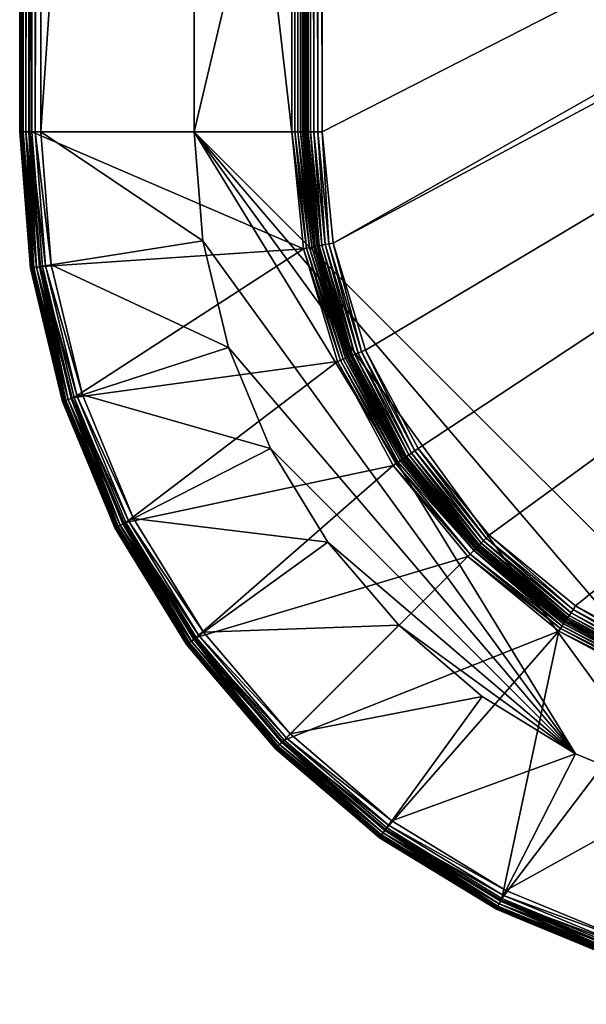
# Model space of a CAD drawing. Extents: x -0.396 to 0.142, y -0.591 to -0.009.
# Tile 1 of 256: x -0.128 to -0.1, y -0.591 to -0.543. Entities that reach past the tile are written whole.
import ezdxf

# ---------------------------------------------------------------- set-up
doc = ezdxf.new("R2010")
doc.units = 0
doc.layers.add('mesh', color=7, linetype='CONTINUOUS')

msp = doc.modelspace()

# ---------------------------------------------------------------- meshes
at = {"layer": 'mesh'}
mesh = msp.add_polyface(dxfattribs=at)
corners = [(-0.113965, -0.548422, 0.753323), (-0.113408, -0.554083, 0.753323), (-0.114026, -0.548422, 0.75318), (-0.113944, -0.548422, 0.753478), (-0.113387, -0.554079, 0.753478), (-0.113261, -0.437422, 0.764356), (-0.113056, -0.437422, 0.764383), (-0.113056, -0.548422, 0.764383), (-0.113261, -0.548422, 0.764356), (-0.113454, -0.548422, 0.764277), (-0.113454, -0.437422, 0.764277), (-0.113619, -0.548422, 0.764151), (-0.113619, -0.437422, 0.764151), (-0.113746, -0.548422, 0.763987), (-0.113746, -0.437422, 0.763987), (-0.113827, -0.548422, 0.763796), (-0.113827, -0.437422, 0.763796), (-0.113855, -0.548422, 0.76359), (-0.113855, -0.437422, 0.76359), (-0.112717, -0.553946, 0.764356), (-0.112906, -0.553983, 0.764277), (-0.113068, -0.554015, 0.764151), (-0.113193, -0.55404, 0.763987), (-0.113272, -0.554056, 0.763796), (-0.1133, -0.554062, 0.76359), (-0.113944, -0.437422, 0.753478), (-0.084949, -0.576529, 0.764383), (-0.002287, -0.503514, 0.764383), (0.000551, -0.503888, 0.764383), (-0.010415, -0.492922, 0.764383), (-0.010041, -0.49576, 0.764383), (-0.010041, -0.490084, 0.764383), (-0.112515, -0.553905, 0.764383), (-0.008946, -0.498405, 0.764383), (-0.110916, -0.559178, 0.764383), (-0.108319, -0.564037, 0.764383), (-0.004932, -0.502419, 0.764383), (-0.007203, -0.500676, 0.764383), (-0.090432, -0.575989, 0.764383), (-0.104823, -0.568297, 0.764383), (-0.095705, -0.574389, 0.764383), (-0.100564, -0.571792, 0.764383), (0.086051, -0.58282, 0.748576), (-0.084949, -0.403025, 0.748576), (-0.084949, -0.58282, 0.748576), (-0.119347, -0.548422, 0.748576), (-0.119347, -0.437422, 0.748576)]
mesh.append_faces([[corners[k] for k in face] for face in [(0, 1, 2, 2), (3, 4, 0, 0), (5, 6, 7, 7), (8, 5, 7, 7), (9, 10, 8, 8), (11, 12, 9, 9), (13, 14, 11, 11), (15, 16, 13, 13), (17, 18, 15, 15), (19, 8, 7, 7), (20, 9, 8, 8), (21, 11, 9, 9), (22, 13, 11, 11), (23, 15, 13, 13), (24, 17, 15, 15), (25, 17, 3, 3), (25, 18, 17, 17), (24, 3, 17, 17), (24, 4, 3, 3), (26, 27, 28, 28), (6, 29, 30, 30), (6, 31, 29, 29), (30, 7, 6, 6), (30, 32, 7, 7), (33, 32, 30, 30), (33, 34, 32, 32), (35, 34, 33, 33), (26, 36, 27, 27), (26, 37, 36, 36), (38, 33, 37, 37), (33, 39, 35, 35), (40, 41, 33, 33), (42, 43, 44, 44), (43, 45, 44, 44), (43, 46, 45, 45)]])
mesh = msp.add_polyface(dxfattribs=at)
corners = [(-0.113965, -0.548422, 0.753323), (-0.113965, -0.437422, 0.753323), (-0.113944, -0.437422, 0.753478), (-0.114026, -0.548422, 0.75318), (-0.114026, -0.437422, 0.75318), (-0.114121, -0.548422, 0.753057), (-0.114121, -0.437422, 0.753057), (-0.114245, -0.548422, 0.752962), (-0.114245, -0.437422, 0.752962), (-0.114389, -0.548422, 0.752903), (-0.114389, -0.437422, 0.752903), (-0.114544, -0.548422, 0.752883), (-0.114544, -0.437422, 0.752883), (-0.113975, -0.431649, 0.752883), (-0.113824, -0.431679, 0.752903), (-0.113682, -0.431707, 0.752962), (-0.113561, -0.431731, 0.753057), (-0.113467, -0.43175, 0.75318), (-0.113408, -0.431761, 0.753323), (-0.113261, -0.437422, 0.764356), (-0.112515, -0.431939, 0.764383), (-0.113056, -0.437422, 0.764383), (-0.112717, -0.431899, 0.764356), (-0.113454, -0.437422, 0.764277), (-0.113619, -0.437422, 0.764151), (-0.112906, -0.431861, 0.764277), (-0.113746, -0.437422, 0.763987), (-0.113068, -0.431829, 0.764151), (-0.113827, -0.437422, 0.763796), (-0.113193, -0.431804, 0.763987), (-0.113855, -0.437422, 0.76359), (-0.113272, -0.431788, 0.763796), (-0.113261, -0.548422, 0.764356), (-0.113454, -0.548422, 0.764277), (-0.113619, -0.548422, 0.764151), (-0.113746, -0.548422, 0.763987), (-0.113827, -0.548422, 0.763796), (-0.113387, -0.431766, 0.753478), (-0.084949, -0.409316, 0.764383), (-0.004932, -0.483426, 0.764383), (-0.007203, -0.485168, 0.764383), (-0.002287, -0.48233, 0.764383), (0.000551, -0.481956, 0.764383), (-0.010041, -0.490084, 0.764383), (-0.008946, -0.487439, 0.764383), (-0.108319, -0.421807, 0.764383), (-0.104823, -0.417548, 0.764383), (-0.110916, -0.426666, 0.764383), (-0.095705, -0.411455, 0.764383), (-0.090432, -0.409856, 0.764383)]
mesh.append_faces([[corners[k] for k in face] for face in [(0, 1, 2, 2), (3, 4, 1, 1), (5, 6, 4, 4), (7, 8, 6, 6), (9, 10, 8, 8), (11, 12, 10, 10), (10, 12, 13, 13), (14, 8, 10, 10), (15, 6, 8, 8), (16, 4, 6, 6), (17, 1, 4, 4), (18, 2, 1, 1), (19, 20, 21, 21), (19, 22, 20, 20), (23, 22, 19, 19), (24, 25, 23, 23), (26, 27, 24, 24), (28, 29, 26, 26), (30, 31, 28, 28), (32, 23, 19, 19), (33, 24, 23, 23), (34, 26, 24, 24), (35, 28, 26, 26), (36, 30, 28, 28), (30, 2, 37, 37), (38, 39, 40, 40), (38, 41, 39, 39), (38, 42, 41, 41), (20, 43, 21, 21), (20, 44, 43, 43), (44, 45, 46, 46), (44, 47, 45, 45), (20, 47, 44, 44), (44, 38, 40, 40), (48, 49, 44, 44)]])
mesh = msp.add_polyface(dxfattribs=at)
corners = [(-0.127928, -0.437422, 0.752438), (-0.127949, -0.437422, 0.752283), (-0.127399, -0.430699, 0.752438), (-0.127869, -0.437422, 0.752583), (-0.12734, -0.430708, 0.752583), (-0.127773, -0.437422, 0.752707), (-0.127246, -0.430723, 0.752707), (-0.127649, -0.437422, 0.752803), (-0.127123, -0.430742, 0.752803), (-0.127504, -0.437422, 0.752862), (-0.12698, -0.430765, 0.752862), (-0.127349, -0.437422, 0.752883), (-0.126827, -0.430789, 0.752883), (-0.127504, -0.548422, 0.752862), (-0.127649, -0.548422, 0.752803), (-0.127773, -0.548422, 0.752707), (-0.127869, -0.548422, 0.752583), (-0.127928, -0.548422, 0.752438), (-0.12667, -0.430814, 0.749508), (-0.12719, -0.437422, 0.749508), (-0.126914, -0.437422, 0.749436), (-0.126919, -0.430775, 0.749645), (-0.127442, -0.437422, 0.749645), (-0.127128, -0.430742, 0.749836), (-0.127654, -0.437422, 0.749836), (-0.127287, -0.430716, 0.750073), (-0.127815, -0.437422, 0.750073), (-0.127386, -0.430701, 0.75034), (-0.127915, -0.437422, 0.75034), (-0.12742, -0.430696, 0.750624), (-0.127949, -0.437422, 0.750624), (-0.126397, -0.430857, 0.749436), (-0.119347, -0.437422, 0.748576), (-0.12742, -0.430696, 0.752283), (-0.127915, -0.548422, 0.75034), (-0.127815, -0.548422, 0.750073), (-0.127654, -0.548422, 0.749836), (-0.127442, -0.548422, 0.749645), (-0.12719, -0.548422, 0.749508), (-0.126914, -0.548422, 0.749436), (-0.114544, -0.437422, 0.752883), (-0.114544, -0.548422, 0.752883), (-0.127949, -0.548422, 0.752283)]
mesh.append_faces([[corners[k] for k in face] for face in [(0, 1, 2, 2), (3, 0, 4, 4), (5, 3, 6, 6), (7, 5, 8, 8), (9, 7, 10, 10), (11, 9, 12, 12), (13, 7, 9, 9), (14, 5, 7, 7), (15, 3, 5, 5), (16, 0, 3, 3), (17, 1, 0, 0), (18, 19, 20, 20), (21, 22, 19, 19), (23, 24, 22, 22), (25, 26, 24, 24), (27, 28, 26, 26), (29, 30, 28, 28), (27, 29, 28, 28), (25, 27, 26, 26), (23, 25, 24, 24), (21, 23, 22, 22), (18, 21, 19, 19), (31, 18, 20, 20), (20, 32, 31, 31), (29, 1, 30, 30), (29, 33, 1, 1), (34, 26, 28, 28), (35, 24, 26, 26), (36, 22, 24, 24), (37, 19, 22, 22), (38, 20, 19, 19), (39, 32, 20, 20), (40, 11, 12, 12), (41, 11, 40, 40), (42, 30, 1, 1)]])
mesh = msp.add_polyface(dxfattribs=at)
corners = [(-0.114121, -0.548422, 0.753057), (-0.113561, -0.554113, 0.753057), (-0.114245, -0.548422, 0.752962), (-0.114026, -0.548422, 0.75318), (-0.113467, -0.554095, 0.75318), (-0.113965, -0.548422, 0.753323), (-0.113944, -0.437422, 0.753478), (-0.113944, -0.548422, 0.753478), (-0.113965, -0.437422, 0.753323), (-0.114026, -0.437422, 0.75318), (-0.114121, -0.437422, 0.753057), (-0.114389, -0.548422, 0.752903), (-0.114245, -0.437422, 0.752962), (-0.114544, -0.548422, 0.752883), (-0.114389, -0.437422, 0.752903), (-0.127504, -0.437422, 0.752862), (-0.127349, -0.437422, 0.752883), (-0.127349, -0.548422, 0.752883), (-0.127504, -0.548422, 0.752862), (-0.127649, -0.548422, 0.752803), (-0.127649, -0.437422, 0.752803), (-0.127773, -0.548422, 0.752707), (-0.127773, -0.437422, 0.752707), (-0.127869, -0.548422, 0.752583), (-0.127869, -0.437422, 0.752583), (-0.127928, -0.548422, 0.752438), (-0.127928, -0.437422, 0.752438), (-0.127949, -0.548422, 0.752283), (-0.127949, -0.437422, 0.752283), (-0.12698, -0.555079, 0.752862), (-0.127123, -0.555102, 0.752803), (-0.127246, -0.555121, 0.752707), (-0.12734, -0.555136, 0.752583), (-0.127399, -0.555146, 0.752438), (-0.12742, -0.555149, 0.752283), (-0.127915, -0.437422, 0.75034), (-0.127949, -0.437422, 0.750624), (-0.127949, -0.548422, 0.750624), (-0.127915, -0.548422, 0.75034), (-0.127815, -0.548422, 0.750073), (-0.127815, -0.437422, 0.750073), (-0.127654, -0.548422, 0.749836), (-0.127654, -0.437422, 0.749836), (-0.127442, -0.548422, 0.749645), (-0.127442, -0.437422, 0.749645), (-0.12719, -0.548422, 0.749508), (-0.12719, -0.437422, 0.749508), (-0.126914, -0.548422, 0.749436), (-0.126914, -0.437422, 0.749436), (-0.118923, -0.553803, 0.748576), (-0.119347, -0.548422, 0.748576), (-0.119347, -0.437422, 0.748576), (-0.113975, -0.554196, 0.752883)]
mesh.append_faces([[corners[k] for k in face] for face in [(0, 1, 2, 2), (3, 4, 0, 0), (5, 6, 7, 7), (3, 8, 5, 5), (0, 9, 3, 3), (2, 10, 0, 0), (11, 12, 2, 2), (13, 14, 11, 11), (15, 16, 17, 17), (18, 15, 17, 17), (19, 20, 18, 18), (21, 22, 19, 19), (23, 24, 21, 21), (25, 26, 23, 23), (27, 28, 25, 25), (29, 18, 17, 17), (30, 19, 18, 18), (31, 21, 19, 19), (32, 23, 21, 21), (33, 25, 23, 23), (34, 27, 25, 25), (35, 36, 37, 37), (38, 35, 37, 37), (39, 40, 38, 38), (41, 42, 39, 39), (43, 44, 41, 41), (45, 46, 43, 43), (47, 48, 45, 45), (49, 50, 47, 47), (47, 50, 51, 51), (13, 17, 16, 16), (52, 17, 13, 13), (34, 37, 27, 27), (27, 37, 36, 36)]])
mesh = msp.add_polyface(dxfattribs=at)
corners = [(-0.090622, -0.57694, 0.75318), (-0.084949, -0.577439, 0.753323), (-0.084949, -0.577499, 0.75318), (-0.09061, -0.576881, 0.753323), (-0.084949, -0.577417, 0.753478), (0.086051, -0.577439, 0.753323), (0.086051, -0.577499, 0.75318), (0.086051, -0.577594, 0.753057), (-0.084949, -0.577594, 0.753057), (0.086051, -0.577718, 0.752962), (-0.084949, -0.577718, 0.752962), (0.086051, -0.577862, 0.752903), (-0.084949, -0.577862, 0.752903), (0.086051, -0.578017, 0.752883), (-0.084949, -0.578017, 0.752883), (0.086051, -0.590977, 0.752862), (-0.084949, -0.591122, 0.752803), (-0.084949, -0.590977, 0.752862), (0.086051, -0.591122, 0.752803), (-0.084949, -0.591246, 0.752707), (0.086051, -0.591246, 0.752707), (-0.084949, -0.591342, 0.752583), (0.086051, -0.591342, 0.752583), (-0.084949, -0.591402, 0.752438), (0.086051, -0.591402, 0.752438), (-0.084949, -0.591422, 0.752283), (-0.084949, -0.576735, 0.764356), (-0.090432, -0.575989, 0.764383), (-0.084949, -0.576529, 0.764383), (-0.084949, -0.576927, 0.764277), (-0.090472, -0.576191, 0.764356), (-0.084949, -0.577092, 0.764151), (-0.09051, -0.576379, 0.764277), (-0.084949, -0.577219, 0.763987), (-0.090542, -0.576541, 0.764151), (-0.084949, -0.5773, 0.763796), (-0.090567, -0.576666, 0.763987), (-0.084949, -0.577329, 0.76359), (-0.090583, -0.576745, 0.763796), (0.086051, -0.576735, 0.764356), (0.086051, -0.576927, 0.764277), (0.086051, -0.577092, 0.764151), (0.086051, -0.577219, 0.763987), (0.086051, -0.5773, 0.763796), (-0.007203, -0.500676, 0.764383), (-0.095705, -0.574389, 0.764383), (-0.008946, -0.498405, 0.764383), (-0.100564, -0.571792, 0.764383), (-0.104823, -0.568297, 0.764383), (0.086051, -0.591388, 0.75034), (-0.084949, -0.591288, 0.750073), (-0.084949, -0.591388, 0.75034), (0.086051, -0.591288, 0.750073), (-0.084949, -0.591127, 0.749836), (0.086051, -0.591127, 0.749836), (-0.084949, -0.590915, 0.749645), (0.086051, -0.590915, 0.749645), (-0.084949, -0.590664, 0.749508), (0.086051, -0.590664, 0.749508), (-0.084949, -0.590387, 0.749436), (0.086051, -0.590387, 0.749436), (-0.084949, -0.58282, 0.748576), (-0.084949, -0.590822, 0.752883), (0.086051, -0.591422, 0.752283), (-0.084949, -0.591422, 0.750624)]
mesh.append_faces([[corners[k] for k in face] for face in [(0, 1, 2, 2), (3, 4, 1, 1), (5, 1, 4, 4), (6, 2, 1, 1), (7, 8, 2, 2), (9, 10, 8, 8), (11, 12, 10, 10), (13, 14, 12, 12), (15, 16, 17, 17), (18, 19, 16, 16), (20, 21, 19, 19), (22, 23, 21, 21), (24, 25, 23, 23), (26, 27, 28, 28), (29, 30, 26, 26), (31, 32, 29, 29), (33, 34, 31, 31), (35, 36, 33, 33), (37, 38, 35, 35), (39, 29, 26, 26), (40, 31, 29, 29), (41, 33, 31, 31), (42, 35, 33, 33), (43, 37, 35, 35), (27, 44, 28, 28), (45, 46, 27, 27), (46, 47, 48, 48), (49, 50, 51, 51), (52, 53, 50, 50), (54, 55, 53, 53), (56, 57, 55, 55), (58, 59, 57, 57), (60, 61, 59, 59), (13, 62, 14, 14), (63, 64, 25, 25)]])
mesh = msp.add_polyface(dxfattribs=at)
corners = [(-0.127399, -0.555146, 0.752438), (-0.12742, -0.555149, 0.752283), (-0.127928, -0.548422, 0.752438), (-0.126745, -0.55796, 0.752283), (-0.125825, -0.561704, 0.752438), (-0.12734, -0.555136, 0.752583), (-0.127869, -0.548422, 0.752583), (-0.125768, -0.561685, 0.752583), (-0.127246, -0.555121, 0.752707), (-0.127773, -0.548422, 0.752707), (-0.125677, -0.561656, 0.752707), (-0.127123, -0.555102, 0.752803), (-0.127649, -0.548422, 0.752803), (-0.12698, -0.555079, 0.752862), (-0.127504, -0.548422, 0.752862), (-0.125559, -0.561617, 0.752803), (-0.126827, -0.555055, 0.752883), (-0.127349, -0.548422, 0.752883), (-0.125421, -0.561573, 0.752862), (-0.125812, -0.561699, 0.75034), (-0.127386, -0.555144, 0.75034), (-0.126745, -0.55796, 0.750624), (-0.12742, -0.555149, 0.750624), (-0.127949, -0.548422, 0.750624), (-0.127915, -0.548422, 0.75034), (-0.127287, -0.555128, 0.750073), (-0.125717, -0.561668, 0.750073), (-0.127815, -0.548422, 0.750073), (-0.127128, -0.555103, 0.749836), (-0.127654, -0.548422, 0.749836), (-0.126919, -0.55507, 0.749645), (-0.127442, -0.548422, 0.749645), (-0.12667, -0.55503, 0.749508), (-0.12719, -0.548422, 0.749508), (-0.126397, -0.554987, 0.749436), (-0.126914, -0.548422, 0.749436), (-0.125844, -0.56171, 0.752283)]
mesh.append_faces([[corners[k] for k in face] for face in [(0, 1, 2, 2), (0, 3, 1, 1), (4, 3, 0, 0), (5, 0, 6, 6), (5, 4, 0, 0), (7, 4, 5, 5), (8, 5, 9, 9), (8, 7, 5, 5), (10, 7, 8, 8), (11, 8, 12, 12), (11, 10, 8, 8), (13, 11, 14, 14), (13, 15, 11, 11), (16, 13, 17, 17), (16, 18, 13, 13), (19, 20, 21, 21), (20, 22, 21, 21), (20, 23, 22, 22), (24, 23, 20, 20), (25, 20, 26, 26), (25, 24, 20, 20), (27, 24, 25, 25), (28, 27, 25, 25), (29, 27, 28, 28), (30, 29, 28, 28), (31, 29, 30, 30), (32, 31, 30, 30), (33, 31, 32, 32), (34, 33, 32, 32), (35, 33, 34, 34), (1, 22, 23, 23), (3, 22, 1, 1), (3, 21, 22, 22), (36, 21, 3, 3)]])
mesh = msp.add_polyface(dxfattribs=at)
corners = [(-0.114544, -0.548422, 0.752883), (-0.114389, -0.548422, 0.752903), (-0.113824, -0.554166, 0.752903), (-0.113975, -0.554196, 0.752883), (-0.125825, -0.561704, 0.752438), (-0.125844, -0.56171, 0.752283), (-0.126745, -0.55796, 0.752283), (-0.123631, -0.567054, 0.752283), (-0.125768, -0.561685, 0.752583), (-0.123244, -0.567934, 0.752438), (-0.125677, -0.561656, 0.752707), (-0.123191, -0.567907, 0.752583), (-0.125559, -0.561617, 0.752803), (-0.127123, -0.555102, 0.752803), (-0.123106, -0.567864, 0.752707), (-0.125421, -0.561573, 0.752862), (-0.12698, -0.555079, 0.752862), (-0.122995, -0.567808, 0.752803), (-0.125274, -0.561524, 0.752883), (-0.126827, -0.555055, 0.752883), (-0.122866, -0.567742, 0.752862), (-0.126745, -0.55796, 0.750624), (-0.125844, -0.56171, 0.750624), (-0.125812, -0.561699, 0.75034), (-0.125717, -0.561668, 0.750073), (-0.127386, -0.555144, 0.75034), (-0.125564, -0.561619, 0.749836), (-0.127287, -0.555128, 0.750073), (-0.127128, -0.555103, 0.749836), (-0.125362, -0.561553, 0.749645), (-0.126919, -0.55507, 0.749645), (-0.125123, -0.561475, 0.749508), (-0.12667, -0.55503, 0.749508), (-0.12486, -0.56139, 0.749436), (-0.126397, -0.554987, 0.749436), (-0.118923, -0.553803, 0.748576), (-0.126914, -0.548422, 0.749436), (-0.117663, -0.559052, 0.748576), (-0.115597, -0.564038, 0.748576), (-0.12234, -0.567474, 0.749436), (-0.127349, -0.548422, 0.752883), (-0.112291, -0.559748, 0.752883), (-0.122728, -0.567671, 0.752883), (-0.109556, -0.564864, 0.752883), (-0.100565, -0.579071, 0.748576), (-0.119347, -0.548422, 0.748576)]
mesh.append_faces([[corners[k] for k in face] for face in [(0, 1, 2, 2), (2, 3, 0, 0), (4, 5, 6, 6), (7, 5, 4, 4), (8, 9, 4, 4), (10, 11, 8, 8), (12, 10, 13, 13), (12, 14, 10, 10), (15, 12, 16, 16), (15, 17, 12, 12), (18, 15, 19, 19), (18, 20, 15, 15), (21, 22, 23, 23), (24, 25, 23, 23), (26, 27, 24, 24), (28, 27, 26, 26), (29, 28, 26, 26), (30, 28, 29, 29), (31, 30, 29, 29), (32, 30, 31, 31), (33, 32, 31, 31), (34, 32, 33, 33), (34, 35, 36, 36), (34, 37, 35, 35), (33, 37, 34, 34), (33, 38, 37, 37), (39, 38, 33, 33), (3, 19, 40, 40), (3, 18, 19, 19), (41, 18, 3, 3), (41, 42, 18, 18), (43, 42, 41, 41), (5, 22, 21, 21), (7, 22, 5, 5), (35, 44, 45, 45)]])
mesh = msp.add_polyface(dxfattribs=at)
corners = [(-0.105876, -0.569349, 0.752883), (-0.109556, -0.564864, 0.752883), (-0.105766, -0.56924, 0.752903), (-0.101305, -0.572901, 0.752903), (-0.101225, -0.572781, 0.752962), (-0.101391, -0.573029, 0.752883), (-0.105509, -0.568983, 0.75318), (-0.105467, -0.56894, 0.753323), (-0.10107, -0.572548, 0.753323), (-0.109126, -0.564576, 0.75318), (-0.109205, -0.564629, 0.753057), (-0.109075, -0.564543, 0.753323), (-0.109057, -0.564531, 0.753478), (-0.105451, -0.568925, 0.753478), (-0.101058, -0.57253, 0.753478), (-0.101103, -0.572599, 0.75318), (-0.100679, -0.571963, 0.764356), (-0.104969, -0.568442, 0.764356), (-0.104823, -0.568297, 0.764383), (-0.100785, -0.572123, 0.764277), (-0.105105, -0.568578, 0.764277), (-0.100877, -0.57226, 0.764151), (-0.105222, -0.568695, 0.764151), (-0.100948, -0.572366, 0.763987), (-0.105312, -0.568785, 0.763987), (-0.100993, -0.572433, 0.763796), (-0.105369, -0.568842, 0.763796), (-0.101009, -0.572457, 0.76359), (-0.105389, -0.568862, 0.76359), (-0.108319, -0.564037, 0.764383), (-0.10849, -0.564152, 0.764356), (-0.10865, -0.564258, 0.764277), (-0.108787, -0.56435, 0.764151), (-0.108893, -0.564421, 0.763987), (-0.10896, -0.564466, 0.763796), (-0.11493, -0.578403, 0.752883), (-0.09033, -0.582396, 0.748576), (-0.084949, -0.58282, 0.748576), (-0.119347, -0.548422, 0.748576), (-0.100565, -0.579071, 0.748576), (-0.095578, -0.581136, 0.748576), (-0.109428, -0.564778, 0.752903), (-0.105577, -0.56905, 0.753057)]
mesh.append_faces([[corners[k] for k in face] for face in [(0, 1, 2, 2), (3, 2, 4, 4), (3, 0, 2, 2), (5, 0, 3, 3), (6, 7, 8, 8), (6, 9, 7, 7), (10, 9, 6, 6), (11, 12, 13, 13), (7, 13, 14, 14), (7, 11, 13, 13), (9, 11, 7, 7), (8, 15, 6, 6), (16, 17, 18, 18), (19, 20, 17, 17), (21, 22, 20, 20), (23, 24, 22, 22), (25, 26, 24, 24), (27, 28, 26, 26), (17, 29, 18, 18), (17, 30, 29, 29), (20, 30, 17, 17), (22, 31, 20, 20), (24, 32, 22, 22), (26, 33, 24, 24), (28, 34, 26, 26), (28, 13, 12, 12), (27, 13, 28, 28), (27, 14, 13, 13), (5, 35, 0, 0), (36, 37, 38, 38), (38, 39, 40, 40), (2, 41, 42, 42), (4, 2, 42, 42), (6, 42, 10, 10), (6, 15, 42, 42)]])
mesh = msp.add_polyface(dxfattribs=at)
corners = [(-0.096076, -0.575286, 0.75318), (-0.101103, -0.572599, 0.75318), (-0.096053, -0.57523, 0.753323), (-0.101156, -0.572678, 0.753057), (-0.096113, -0.575374, 0.753057), (-0.101225, -0.572781, 0.752962), (-0.09616, -0.575488, 0.752962), (-0.101305, -0.572901, 0.752903), (-0.096215, -0.575621, 0.752903), (-0.101391, -0.573029, 0.752883), (-0.10107, -0.572548, 0.753323), (-0.101058, -0.57253, 0.753478), (-0.099388, -0.573423, 0.753478), (-0.105467, -0.56894, 0.753323), (-0.096, -0.575102, 0.763796), (-0.096011, -0.575128, 0.76359), (-0.099344, -0.573347, 0.76359), (-0.100993, -0.572433, 0.763796), (-0.101009, -0.572457, 0.76359), (-0.100948, -0.572366, 0.763987), (-0.095969, -0.575027, 0.763987), (-0.100877, -0.57226, 0.764151), (-0.09592, -0.57491, 0.764151), (-0.100785, -0.572123, 0.764277), (-0.095857, -0.574757, 0.764277), (-0.100679, -0.571963, 0.764356), (-0.095784, -0.57458, 0.764356), (-0.100564, -0.571792, 0.764383), (-0.095705, -0.574389, 0.764383), (-0.104823, -0.568297, 0.764383), (-0.104969, -0.568442, 0.764356), (-0.105105, -0.568578, 0.764277), (-0.105222, -0.568695, 0.764151), (-0.105312, -0.568785, 0.763987), (-0.105369, -0.568842, 0.763796), (-0.096045, -0.57521, 0.753478), (-0.119347, -0.548422, 0.748576), (-0.095578, -0.581136, 0.748576), (-0.09033, -0.582396, 0.748576), (-0.105577, -0.56905, 0.753057)]
mesh.append_faces([[corners[k] for k in face] for face in [(0, 1, 2, 2), (0, 3, 1, 1), (4, 5, 3, 3), (6, 7, 5, 5), (8, 9, 7, 7), (10, 11, 12, 12), (10, 13, 11, 11), (10, 2, 1, 1), (12, 2, 10, 10), (14, 15, 16, 16), (17, 16, 18, 18), (17, 14, 16, 16), (19, 14, 17, 17), (19, 20, 14, 14), (21, 20, 19, 19), (21, 22, 20, 20), (23, 22, 21, 21), (23, 24, 22, 22), (25, 24, 23, 23), (25, 26, 24, 24), (27, 26, 25, 25), (27, 28, 26, 26), (25, 29, 27, 27), (23, 30, 25, 25), (21, 31, 23, 23), (19, 32, 21, 21), (17, 33, 19, 19), (18, 34, 17, 17), (16, 11, 18, 18), (16, 12, 11, 11), (15, 12, 16, 16), (15, 35, 12, 12), (36, 37, 38, 38), (3, 39, 1, 1), (5, 39, 3, 3)]])
mesh = msp.add_polyface(dxfattribs=at)
corners = [(-0.113824, -0.554166, 0.752903), (-0.113682, -0.554138, 0.752962), (-0.112015, -0.559633, 0.752962), (-0.114389, -0.548422, 0.752903), (-0.114121, -0.548422, 0.753057), (-0.113467, -0.554095, 0.75318), (-0.113561, -0.554113, 0.753057), (-0.114026, -0.548422, 0.75318), (-0.113408, -0.554083, 0.753323), (-0.113965, -0.548422, 0.753323), (-0.113387, -0.554079, 0.753478), (-0.111813, -0.559549, 0.75318), (-0.111757, -0.559526, 0.753323), (-0.112837, -0.555891, 0.753478), (-0.111901, -0.559586, 0.753057), (-0.114245, -0.548422, 0.752962), (-0.112148, -0.559689, 0.752903), (-0.113975, -0.554196, 0.752883), (-0.111629, -0.559473, 0.763796), (-0.111655, -0.559484, 0.76359), (-0.112752, -0.555868, 0.76359), (-0.113272, -0.554056, 0.763796), (-0.1133, -0.554062, 0.76359), (-0.113193, -0.55404, 0.763987), (-0.113068, -0.554015, 0.764151), (-0.111554, -0.559442, 0.763987), (-0.112906, -0.553983, 0.764277), (-0.111436, -0.559394, 0.764151), (-0.111284, -0.55933, 0.764277), (-0.112717, -0.553946, 0.764356), (-0.111106, -0.559257, 0.764356), (-0.112515, -0.553905, 0.764383), (-0.110916, -0.559178, 0.764383), (-0.113056, -0.548422, 0.764383), (-0.113261, -0.548422, 0.764356), (-0.113454, -0.548422, 0.764277), (-0.113619, -0.548422, 0.764151), (-0.113746, -0.548422, 0.763987), (-0.113827, -0.548422, 0.763796), (-0.111737, -0.559518, 0.753478)]
mesh.append_faces([[corners[k] for k in face] for face in [(0, 1, 2, 2), (0, 3, 1, 1), (4, 5, 6, 6), (7, 8, 5, 5), (9, 10, 8, 8), (5, 11, 6, 6), (8, 12, 5, 5), (8, 13, 12, 12), (10, 13, 8, 8), (1, 6, 14, 14), (1, 15, 6, 6), (3, 15, 1, 1), (0, 16, 17, 17), (2, 16, 0, 0), (18, 19, 20, 20), (21, 20, 22, 22), (21, 18, 20, 20), (23, 18, 21, 21), (24, 25, 23, 23), (26, 27, 24, 24), (26, 28, 27, 27), (29, 28, 26, 26), (29, 30, 28, 28), (31, 30, 29, 29), (31, 32, 30, 30), (29, 33, 31, 31), (26, 34, 29, 29), (24, 35, 26, 26), (23, 36, 24, 24), (21, 37, 23, 23), (22, 38, 21, 21), (20, 10, 22, 22), (20, 13, 10, 10), (19, 13, 20, 20), (19, 39, 13, 13)]])
mesh = msp.add_polyface(dxfattribs=at)
corners = [(-0.105766, -0.56924, 0.752903), (-0.109556, -0.564864, 0.752883), (-0.109428, -0.564778, 0.752903), (-0.109075, -0.564543, 0.753323), (-0.10995, -0.562861, 0.753478), (-0.109057, -0.564531, 0.753478), (-0.119594, -0.573594, 0.752707), (-0.119672, -0.57365, 0.752583), (-0.123106, -0.567864, 0.752707), (-0.119494, -0.573521, 0.752803), (-0.122995, -0.567808, 0.752803), (-0.119377, -0.573436, 0.752862), (-0.122866, -0.567742, 0.752862), (-0.119251, -0.573344, 0.752883), (-0.122728, -0.567671, 0.752883), (-0.105105, -0.568578, 0.764277), (-0.10865, -0.564258, 0.764277), (-0.10849, -0.564152, 0.764356), (-0.105222, -0.568695, 0.764151), (-0.108787, -0.56435, 0.764151), (-0.105312, -0.568785, 0.763987), (-0.108893, -0.564421, 0.763987), (-0.105369, -0.568842, 0.763796), (-0.10896, -0.564466, 0.763796), (-0.105389, -0.568862, 0.76359), (-0.108984, -0.564482, 0.76359), (-0.119709, -0.573677, 0.75034), (-0.123262, -0.567944, 0.750624), (-0.119737, -0.573697, 0.750624), (-0.119628, -0.573618, 0.750073), (-0.123232, -0.567928, 0.75034), (-0.119498, -0.573523, 0.749836), (-0.123143, -0.567883, 0.750073), (-0.122999, -0.56781, 0.749836), (-0.119326, -0.573399, 0.749645), (-0.12281, -0.567714, 0.749645), (-0.119123, -0.573251, 0.749508), (-0.122586, -0.567599, 0.749508), (-0.118899, -0.573089, 0.749436), (-0.12234, -0.567474, 0.749436), (-0.112777, -0.568641, 0.748576), (-0.115597, -0.564038, 0.748576), (-0.109272, -0.572745, 0.748576), (-0.105876, -0.569349, 0.752883), (-0.11493, -0.578403, 0.752883), (-0.100565, -0.579071, 0.748576), (-0.117663, -0.559052, 0.748576), (-0.118923, -0.553803, 0.748576), (-0.105577, -0.56905, 0.753057), (-0.109308, -0.564698, 0.752962), (-0.109205, -0.564629, 0.753057)]
mesh.append_faces([[corners[k] for k in face] for face in [(0, 1, 2, 2), (3, 4, 5, 5), (6, 7, 8, 8), (9, 6, 10, 10), (11, 9, 12, 12), (13, 11, 14, 14), (15, 16, 17, 17), (18, 19, 16, 16), (20, 21, 19, 19), (22, 23, 21, 21), (24, 25, 23, 23), (25, 5, 4, 4), (24, 5, 25, 25), (26, 27, 28, 28), (29, 30, 26, 26), (31, 32, 29, 29), (33, 32, 31, 31), (34, 33, 31, 31), (35, 33, 34, 34), (36, 35, 34, 34), (37, 35, 36, 36), (38, 37, 36, 36), (39, 37, 38, 38), (39, 40, 41, 41), (38, 40, 39, 39), (38, 42, 40, 40), (1, 13, 14, 14), (43, 13, 1, 1), (43, 44, 13, 13), (45, 40, 42, 42), (45, 41, 40, 40), (46, 41, 45, 45), (47, 46, 45, 45), (48, 2, 49, 49), (50, 48, 49, 49)]])
mesh = msp.add_polyface(dxfattribs=at)
corners = [(-0.109308, -0.564698, 0.752962), (-0.109428, -0.564778, 0.752903), (-0.112148, -0.559689, 0.752903), (-0.112291, -0.559748, 0.752883), (-0.109556, -0.564864, 0.752883), (-0.113975, -0.554196, 0.752883), (-0.111813, -0.559549, 0.75318), (-0.111757, -0.559526, 0.753323), (-0.109075, -0.564543, 0.753323), (-0.109205, -0.564629, 0.753057), (-0.111901, -0.559586, 0.753057), (-0.109126, -0.564576, 0.75318), (-0.112015, -0.559633, 0.752962), (-0.113682, -0.554138, 0.752962), (-0.113467, -0.554095, 0.75318), (-0.10995, -0.562861, 0.753478), (-0.111737, -0.559518, 0.753478), (-0.112837, -0.555891, 0.753478), (-0.113561, -0.554113, 0.753057), (-0.10896, -0.564466, 0.763796), (-0.108984, -0.564482, 0.76359), (-0.109874, -0.562817, 0.76359), (-0.10849, -0.564152, 0.764356), (-0.110916, -0.559178, 0.764383), (-0.108319, -0.564037, 0.764383), (-0.111106, -0.559257, 0.764356), (-0.10865, -0.564258, 0.764277), (-0.111284, -0.55933, 0.764277), (-0.108787, -0.56435, 0.764151), (-0.111436, -0.559394, 0.764151), (-0.108893, -0.564421, 0.763987), (-0.111554, -0.559442, 0.763987), (-0.111629, -0.559473, 0.763796), (-0.111655, -0.559484, 0.76359), (-0.113193, -0.55404, 0.763987), (-0.113068, -0.554015, 0.764151)]
mesh.append_faces([[corners[k] for k in face] for face in [(0, 1, 2, 2), (3, 1, 4, 4), (3, 2, 1, 1), (5, 2, 3, 3), (6, 7, 8, 8), (9, 10, 11, 11), (12, 10, 9, 9), (12, 13, 10, 10), (14, 7, 6, 6), (7, 15, 8, 8), (7, 16, 15, 15), (17, 16, 7, 7), (11, 6, 8, 8), (10, 6, 11, 11), (10, 18, 6, 6), (12, 0, 2, 2), (9, 0, 12, 12), (19, 20, 21, 21), (22, 23, 24, 24), (22, 25, 23, 23), (26, 25, 22, 22), (26, 27, 25, 25), (28, 27, 26, 26), (28, 29, 27, 27), (30, 29, 28, 28), (30, 31, 29, 29), (19, 31, 30, 30), (19, 32, 31, 31), (21, 32, 19, 19), (21, 33, 32, 32), (34, 31, 32, 32), (35, 29, 31, 31), (21, 16, 33, 33), (21, 15, 16, 16), (20, 15, 21, 21)]])
mesh = msp.add_polyface(dxfattribs=at)
corners = [(-0.125825, -0.561704, 0.752438), (-0.123244, -0.567934, 0.752438), (-0.123631, -0.567054, 0.752283), (-0.123262, -0.567944, 0.752283), (-0.119737, -0.573697, 0.752283), (-0.11972, -0.573685, 0.752438), (-0.123191, -0.567907, 0.752583), (-0.125768, -0.561685, 0.752583), (-0.119672, -0.57365, 0.752583), (-0.123106, -0.567864, 0.752707), (-0.125677, -0.561656, 0.752707), (-0.122995, -0.567808, 0.752803), (-0.125559, -0.561617, 0.752803), (-0.119594, -0.573594, 0.752707), (-0.122866, -0.567742, 0.752862), (-0.125421, -0.561573, 0.752862), (-0.119494, -0.573521, 0.752803), (-0.122728, -0.567671, 0.752883), (-0.125274, -0.561524, 0.752883), (-0.119377, -0.573436, 0.752862), (-0.123232, -0.567928, 0.75034), (-0.123262, -0.567944, 0.750624), (-0.119709, -0.573677, 0.75034), (-0.123631, -0.567054, 0.750624), (-0.125812, -0.561699, 0.75034), (-0.125844, -0.56171, 0.750624), (-0.123143, -0.567883, 0.750073), (-0.119628, -0.573618, 0.750073), (-0.125717, -0.561668, 0.750073), (-0.122999, -0.56781, 0.749836), (-0.125564, -0.561619, 0.749836), (-0.12281, -0.567714, 0.749645), (-0.125362, -0.561553, 0.749645), (-0.122586, -0.567599, 0.749508), (-0.125123, -0.561475, 0.749508), (-0.12234, -0.567474, 0.749436), (-0.12486, -0.56139, 0.749436), (-0.119737, -0.573697, 0.750624)]
mesh.append_faces([[corners[k] for k in face] for face in [(0, 1, 2, 2), (1, 3, 2, 2), (1, 4, 3, 3), (5, 4, 1, 1), (6, 1, 7, 7), (6, 5, 1, 1), (8, 5, 6, 6), (9, 6, 10, 10), (9, 8, 6, 6), (11, 9, 12, 12), (11, 13, 9, 9), (14, 11, 15, 15), (14, 16, 11, 11), (17, 14, 18, 18), (17, 19, 14, 14), (20, 21, 22, 22), (20, 23, 21, 21), (24, 23, 20, 20), (24, 25, 23, 23), (26, 20, 27, 27), (26, 24, 20, 20), (28, 24, 26, 26), (29, 28, 26, 26), (30, 28, 29, 29), (31, 30, 29, 29), (32, 30, 31, 31), (33, 32, 31, 31), (34, 32, 33, 33), (35, 34, 33, 33), (36, 34, 35, 35), (2, 23, 25, 25), (3, 23, 2, 2), (3, 21, 23, 23), (4, 21, 3, 3), (4, 37, 21, 21)]])
mesh = msp.add_polyface(dxfattribs=at)
corners = [(-0.11972, -0.573685, 0.752438), (-0.118485, -0.575162, 0.752283), (-0.119737, -0.573697, 0.752283), (-0.11534, -0.578813, 0.752438), (-0.115355, -0.578828, 0.752283), (-0.111689, -0.581959, 0.752283), (-0.119672, -0.57365, 0.752583), (-0.115298, -0.578771, 0.752583), (-0.110212, -0.583193, 0.752438), (-0.119594, -0.573594, 0.752707), (-0.119251, -0.573344, 0.752883), (-0.11504, -0.578513, 0.752862), (-0.119377, -0.573436, 0.752862), (-0.11493, -0.578403, 0.752883), (-0.11533, -0.578804, 0.75034), (-0.119709, -0.573677, 0.75034), (-0.118485, -0.575162, 0.750624), (-0.115355, -0.578828, 0.750624), (-0.119737, -0.573697, 0.750624), (-0.11526, -0.578733, 0.750073), (-0.119628, -0.573618, 0.750073), (-0.115146, -0.578619, 0.749836), (-0.119498, -0.573523, 0.749836), (-0.114996, -0.578469, 0.749645), (-0.119326, -0.573399, 0.749645), (-0.114818, -0.578291, 0.749508), (-0.119123, -0.573251, 0.749508), (-0.114623, -0.578096, 0.749436), (-0.118899, -0.573089, 0.749436), (-0.109272, -0.572745, 0.748576), (-0.11523, -0.578703, 0.752707), (-0.110176, -0.583145, 0.752583), (-0.119494, -0.573521, 0.752803)]
mesh.append_faces([[corners[k] for k in face] for face in [(0, 1, 2, 2), (3, 1, 0, 0), (3, 4, 1, 1), (5, 4, 3, 3), (6, 3, 0, 0), (7, 3, 6, 6), (7, 8, 3, 3), (9, 7, 6, 6), (10, 11, 12, 12), (13, 11, 10, 10), (14, 15, 16, 16), (16, 17, 14, 14), (15, 18, 16, 16), (19, 15, 14, 14), (20, 15, 19, 19), (21, 20, 19, 19), (22, 20, 21, 21), (23, 22, 21, 21), (24, 22, 23, 23), (25, 24, 23, 23), (26, 24, 25, 25), (27, 26, 25, 25), (28, 26, 27, 27), (27, 29, 28, 28), (1, 18, 2, 2), (1, 16, 18, 18), (4, 16, 1, 1), (4, 17, 16, 16), (5, 17, 4, 4), (30, 7, 9, 9), (30, 31, 7, 7), (32, 30, 9, 9), (12, 30, 32, 32), (11, 30, 12, 12)]])
mesh = msp.add_polyface(dxfattribs=at)
corners = [(-0.11534, -0.578813, 0.752438), (-0.110212, -0.583193, 0.752438), (-0.111689, -0.581959, 0.752283), (-0.110224, -0.58321, 0.752283), (-0.104471, -0.586735, 0.752283), (-0.110176, -0.583145, 0.752583), (-0.115298, -0.578771, 0.752583), (-0.104461, -0.586717, 0.752438), (-0.11012, -0.583068, 0.752707), (-0.104434, -0.586664, 0.752583), (-0.110047, -0.582967, 0.752803), (-0.104391, -0.586579, 0.752707), (-0.109962, -0.58285, 0.752862), (-0.11504, -0.578513, 0.752862), (-0.104334, -0.586468, 0.752803), (-0.11493, -0.578403, 0.752883), (-0.109871, -0.582724, 0.752883), (-0.104269, -0.586339, 0.752862), (-0.110204, -0.583182, 0.75034), (-0.111689, -0.581959, 0.750624), (-0.110224, -0.58321, 0.750624), (-0.11533, -0.578804, 0.75034), (-0.115355, -0.578828, 0.750624), (-0.110145, -0.583101, 0.750073), (-0.11526, -0.578733, 0.750073), (-0.11005, -0.582971, 0.749836), (-0.115146, -0.578619, 0.749836), (-0.109926, -0.5828, 0.749645), (-0.114996, -0.578469, 0.749645), (-0.109778, -0.582596, 0.749508), (-0.114818, -0.578291, 0.749508), (-0.109615, -0.582373, 0.749436), (-0.114623, -0.578096, 0.749436), (-0.105167, -0.57625, 0.748576), (-0.109272, -0.572745, 0.748576), (-0.101391, -0.573029, 0.752883), (-0.11523, -0.578703, 0.752707)]
mesh.append_faces([[corners[k] for k in face] for face in [(0, 1, 2, 2), (1, 3, 2, 2), (1, 4, 3, 3), (5, 1, 6, 6), (5, 7, 1, 1), (8, 9, 5, 5), (10, 11, 8, 8), (12, 10, 13, 13), (12, 14, 10, 10), (15, 12, 13, 13), (16, 12, 15, 15), (16, 17, 12, 12), (18, 19, 20, 20), (21, 19, 18, 18), (21, 22, 19, 19), (23, 21, 18, 18), (24, 21, 23, 23), (25, 24, 23, 23), (26, 24, 25, 25), (27, 26, 25, 25), (28, 26, 27, 27), (29, 28, 27, 27), (30, 28, 29, 29), (31, 30, 29, 29), (32, 30, 31, 31), (32, 33, 34, 34), (31, 33, 32, 32), (35, 16, 15, 15), (2, 19, 22, 22), (3, 19, 2, 2), (3, 20, 19, 19), (4, 20, 3, 3), (8, 5, 36, 36), (10, 8, 36, 36), (13, 10, 36, 36)]])
mesh = msp.add_polyface(dxfattribs=at)
corners = [(-0.096113, -0.575374, 0.753057), (-0.101156, -0.572678, 0.753057), (-0.096076, -0.575286, 0.75318), (-0.09616, -0.575488, 0.752962), (-0.101225, -0.572781, 0.752962), (-0.096215, -0.575621, 0.752903), (-0.101305, -0.572901, 0.752903), (-0.096274, -0.575764, 0.752883), (-0.101391, -0.573029, 0.752883), (-0.099388, -0.573423, 0.753478), (-0.096045, -0.57521, 0.753478), (-0.096053, -0.57523, 0.753323), (-0.104461, -0.586717, 0.752438), (-0.104471, -0.586735, 0.752283), (-0.110212, -0.583193, 0.752438), (-0.103581, -0.587104, 0.752283), (-0.104434, -0.586664, 0.752583), (-0.110176, -0.583145, 0.752583), (-0.104391, -0.586579, 0.752707), (-0.11012, -0.583068, 0.752707), (-0.104334, -0.586468, 0.752803), (-0.110047, -0.582967, 0.752803), (-0.104269, -0.586339, 0.752862), (-0.109962, -0.58285, 0.752862), (-0.104198, -0.586201, 0.752883), (-0.109871, -0.582724, 0.752883), (-0.104455, -0.586705, 0.75034), (-0.104471, -0.586735, 0.750624), (-0.103581, -0.587104, 0.750624), (-0.110224, -0.58321, 0.750624), (-0.110204, -0.583182, 0.75034), (-0.10441, -0.586616, 0.750073), (-0.110145, -0.583101, 0.750073), (-0.104337, -0.586473, 0.749836), (-0.11005, -0.582971, 0.749836), (-0.10424, -0.586284, 0.749645), (-0.109926, -0.5828, 0.749645), (-0.104126, -0.58606, 0.749508), (-0.109778, -0.582596, 0.749508), (-0.104001, -0.585813, 0.749436), (-0.109615, -0.582373, 0.749436), (-0.100565, -0.579071, 0.748576), (-0.105167, -0.57625, 0.748576), (-0.095578, -0.581136, 0.748576), (-0.097917, -0.588333, 0.749436), (-0.098051, -0.588747, 0.752883), (-0.109272, -0.572745, 0.748576)]
mesh.append_faces([[corners[k] for k in face] for face in [(0, 1, 2, 2), (3, 4, 0, 0), (5, 6, 3, 3), (7, 8, 5, 5), (9, 10, 11, 11), (12, 13, 14, 14), (12, 15, 13, 13), (16, 12, 17, 17), (18, 16, 19, 19), (20, 18, 21, 21), (22, 20, 23, 23), (24, 22, 25, 25), (26, 27, 28, 28), (26, 29, 27, 27), (30, 29, 26, 26), (31, 30, 26, 26), (32, 30, 31, 31), (33, 32, 31, 31), (34, 32, 33, 33), (35, 34, 33, 33), (36, 34, 35, 35), (37, 36, 35, 35), (38, 36, 37, 37), (39, 38, 37, 37), (40, 38, 39, 39), (40, 41, 42, 42), (39, 41, 40, 40), (39, 43, 41, 41), (44, 43, 39, 39), (8, 24, 25, 25), (7, 24, 8, 8), (7, 45, 24, 24), (13, 27, 29, 29), (15, 27, 13, 13), (46, 42, 41, 41)]])
mesh = msp.add_polyface(dxfattribs=at)
corners = [(-0.09823, -0.589298, 0.752438), (-0.103581, -0.587104, 0.752283), (-0.104461, -0.586717, 0.752438), (-0.098237, -0.589318, 0.752283), (-0.094487, -0.590218, 0.752283), (-0.104434, -0.586664, 0.752583), (-0.098212, -0.589241, 0.752583), (-0.091672, -0.590873, 0.752438), (-0.104391, -0.586579, 0.752707), (-0.098182, -0.58915, 0.752707), (-0.091663, -0.590813, 0.752583), (-0.104334, -0.586468, 0.752803), (-0.098144, -0.589032, 0.752803), (-0.091648, -0.590719, 0.752707), (-0.104269, -0.586339, 0.752862), (-0.098099, -0.588895, 0.752862), (-0.091629, -0.590596, 0.752803), (-0.104198, -0.586201, 0.752883), (-0.098051, -0.588747, 0.752883), (-0.091606, -0.590453, 0.752862), (-0.098226, -0.589285, 0.75034), (-0.104455, -0.586705, 0.75034), (-0.103581, -0.587104, 0.750624), (-0.098237, -0.589318, 0.750624), (-0.098195, -0.58919, 0.750073), (-0.10441, -0.586616, 0.750073), (-0.098145, -0.589037, 0.749836), (-0.104337, -0.586473, 0.749836), (-0.09808, -0.588835, 0.749645), (-0.10424, -0.586284, 0.749645), (-0.098002, -0.588596, 0.749508), (-0.104126, -0.58606, 0.749508), (-0.097917, -0.588333, 0.749436), (-0.104001, -0.585813, 0.749436), (-0.104471, -0.586735, 0.750624)]
mesh.append_faces([[corners[k] for k in face] for face in [(0, 1, 2, 2), (0, 3, 1, 1), (4, 3, 0, 0), (5, 0, 2, 2), (6, 0, 5, 5), (6, 7, 0, 0), (8, 6, 5, 5), (9, 6, 8, 8), (9, 10, 6, 6), (11, 9, 8, 8), (12, 9, 11, 11), (12, 13, 9, 9), (14, 12, 11, 11), (15, 12, 14, 14), (15, 16, 12, 12), (17, 15, 14, 14), (18, 15, 17, 17), (18, 19, 15, 15), (20, 21, 22, 22), (22, 23, 20, 20), (24, 21, 20, 20), (25, 21, 24, 24), (26, 25, 24, 24), (27, 25, 26, 26), (28, 27, 26, 26), (29, 27, 28, 28), (30, 29, 28, 28), (31, 29, 30, 30), (32, 31, 30, 30), (33, 31, 32, 32), (1, 22, 34, 34), (3, 22, 1, 1), (3, 23, 22, 22), (4, 23, 3, 3)]])

doc.saveas('drawing.dxf')
